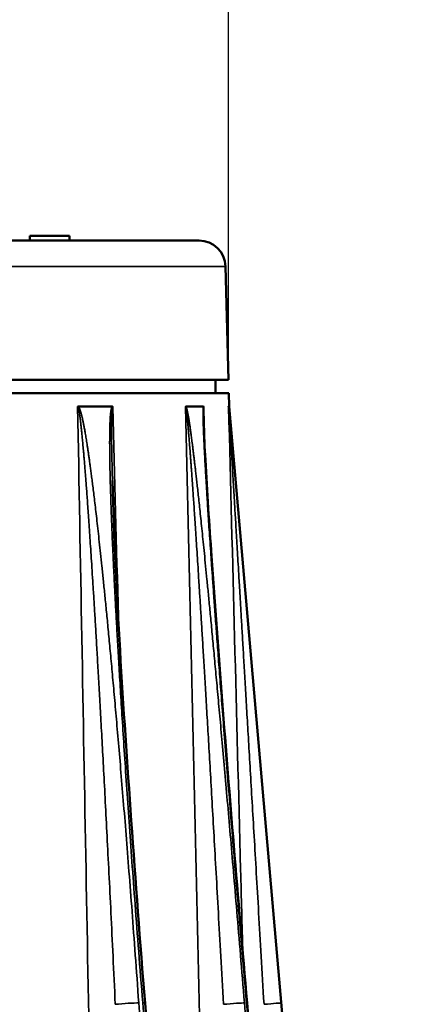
# Model space of a CAD drawing. Header units: millimetres. Extents: x 40 to 2195, y 40 to 1687.
# Tile 165 of 185: x 1602 to 1631, y 873 to 947. Entities that reach past the tile are written whole.
import ezdxf

# ---------------------------------------------------------------- set-up
doc = ezdxf.new("R2010")
doc.units = ezdxf.units.MM
doc.header["$LTSCALE"] = 8
for name, color, linetype, lineweight in [('Dimension (ISO)', 7, 'Continuous', 25), ('Visible (ISO)', 7, 'Continuous', 50), ('Visible Narrow (ISO)', 7, 'Continuous', 35)]:
    doc.layers.add(name, color=color, linetype=linetype, lineweight=lineweight)
doc.styles.add('Note Text (ANSI)', font='tahoma.ttf')
doc.dimstyles.new('Default (ISO)', dxfattribs={"dimscale": 8, "dimtxt": 1, "dimasz": 2.5, "dimexe": 3.175, "dimexo": 0, "dimgap": 0.762, "dimtad": 1, "dimrnd": 1e-08, "dimzin": 0, "dimdsep": 46, "dimtxsty": 'Note Text (ANSI)', "dimcen": 0.09, "dimdle": 10, "dimclrd": 1, "dimclre": 1, "dimclrt": 1, "dimazin": 0, "dimtfac": 3.5052, "dimtmove": 0, "dimatfit": 3, "dimfxl": 1, "dimtolj": 1, "dimtzin": 0, "dimlwd": -1, "dimlwe": -1, "dimarcsym": 0})

# ---------------------------------------------------------------- blocks, each defined once
blk = doc.blocks.new('*D15')
at = {"layer": 'Defpoints', "color": 0, "transparency": 16777216}
for p in [(1617.884, 1121.852), (1468.421, 938.244), (1617.884, 919.718)]:
    blk.add_point(p, dxfattribs=at)
at = {"layer": 'Dimension (ISO)', "color": 1, "transparency": 16777216}
for p, q in [((1468.421, 938.244), (1468.421, 1147.252)), ((1617.884, 919.718), (1617.884, 1147.252)), ((1488.421, 1121.852), (1597.884, 1121.852))]:
    blk.add_line(p, q, dxfattribs=at)
for points in [[(1488.421, 1125.186), (1488.421, 1118.519), (1468.421, 1121.852)], [(1597.884, 1125.186), (1597.884, 1118.519), (1617.884, 1121.852)]]:
    blk.add_solid(points, dxfattribs=at)
at = {"layer": 'Dimension (ISO)', "color": 1, "transparency": 16777216, "insert": (1490.908, 1138.415), "char_height": 8, "attachment_point": 1, "style": 'Note Text (ANSI)'}
blk.add_mtext('\\A1;149.46 mm [5.884 in]', dxfattribs=at)

msp = doc.modelspace()

# ---------------------------------------------------------------- linework, layer by layer
at = {"layer": 'Visible (ISO)'}
for p, q in [((1602.91, 930.568), (1605.91, 930.568)), ((1602.91, 930.218), (1602.91, 930.568)), ((1605.91, 930.218), (1605.91, 930.568)), ((1615.66, 930.218), (1598.266, 930.218)), ((1617.66, 928.27), (1617.884, 919.718)), ((1617.884, 919.718), (1599.011, 919.718)), ((1616.91, 919.718), (1616.91, 918.718)), ((1617.91, 918.718), (1598.863, 918.718)), ((1617.91, 918.718), (1617.936, 917.718)), ((1609.113, 917.718), (1606.581, 917.718)), ((1615.993, 917.718), (1614.683, 917.718)), ((1617.893, 917.718), (1617.936, 917.718)), ((1617.936, 917.718), (1630.891, 768.934))]:
    msp.add_line(p, q, dxfattribs=at)
msp.add_arc((1615.66, 928.218), 2, 1.5, 90, dxfattribs=at)
for points, knots in [([(1606.521, 917.678), (1606.526, 917.687), (1606.532, 917.695), (1606.538, 917.701), (1606.54, 917.702), (1606.542, 917.703), (1606.543, 917.705), (1606.548, 917.709), (1606.553, 917.712), (1606.559, 917.714), (1606.566, 917.716), (1606.574, 917.718), (1606.581, 917.718)], [0, 0, 0, 0, 0.3333333, 0.3333333, 0.3333333, 0.4159276, 0.4159276, 0.4159276, 0.6666667, 0.6666667, 0.6666667, 1, 1, 1, 1]), ([(1609.113, 917.718), (1609.116, 917.718), (1609.118, 917.717), (1609.12, 917.717), (1609.129, 917.716), (1609.136, 917.713), (1609.143, 917.708), (1609.148, 917.705), (1609.153, 917.7), (1609.158, 917.694), (1609.161, 917.69), (1609.165, 917.684), (1609.168, 917.678)], [0, 0, 0, 0, 0.111942, 0.111942, 0.111942, 0.5, 0.5, 0.5, 0.773574, 0.773574, 0.773574, 1, 1, 1, 1]), ([(1614.65, 917.678), (1614.653, 917.687), (1614.656, 917.695), (1614.659, 917.701), (1614.66, 917.702), (1614.661, 917.704), (1614.662, 917.705), (1614.665, 917.709), (1614.668, 917.712), (1614.671, 917.714), (1614.674, 917.716), (1614.679, 917.718), (1614.683, 917.718)], [0, 0, 0, 0, 0.333333, 0.333333, 0.333333, 0.420684, 0.420684, 0.420684, 0.666667, 0.666667, 0.666667, 1, 1, 1, 1]), ([(1615.993, 917.718), (1615.995, 917.718), (1615.996, 917.717), (1615.997, 917.717), (1616.001, 917.716), (1616.005, 917.713), (1616.008, 917.708), (1616.011, 917.705), (1616.013, 917.7), (1616.015, 917.694), (1616.017, 917.69), (1616.019, 917.684), (1616.02, 917.678)], [0, 0, 0, 0, 0.111933, 0.111933, 0.111933, 0.5, 0.5, 0.5, 0.773567, 0.773567, 0.773567, 1, 1, 1, 1]), ([(1617.89, 917.678), (1617.89, 917.687), (1617.891, 917.695), (1617.891, 917.701), (1617.891, 917.702), (1617.891, 917.704), (1617.891, 917.705), (1617.891, 917.709), (1617.892, 917.712), (1617.892, 917.714), (1617.892, 917.716), (1617.893, 917.718), (1617.893, 917.718)], [0, 0, 0, 0, 0.333333, 0.333333, 0.333333, 0.420987, 0.420987, 0.420987, 0.666667, 0.666667, 0.666667, 1, 1, 1, 1]), ([(1616.015, 916.463), (1616.04, 915.553), (1616.089, 914.618), (1616.271, 911.279), (1616.434, 908.857), (1617.107, 899.174), (1617.683, 891.896), (1618.605, 880.67), (1618.938, 876.718), (1619.28, 872.766)], [0, 0, 0, 0, 0.282747, 0.282747, 1.013155, 1.013155, 3.203674, 3.203674, 4.393809, 4.393809, 4.393809, 4.393809]), ([(1609.142, 912.128), (1609.369, 903.633), (1609.962, 895.069), (1610.882, 881.939), (1611.228, 877.348), (1611.594, 872.757)], [0, 0, 0, 0, 2.571777, 2.571777, 3.954216, 3.954216, 3.954216, 3.954216])]:
    msp.add_open_spline(points, degree=3, knots=knots, dxfattribs=at)
for points in [[(1599.317, 872.742), (1601.63, 838.588), (1603.941, 804.435), (1606.252, 770.281)], [(1611.594, 872.757), (1614.318, 838.604), (1617.04, 804.45), (1619.761, 770.296)], [(1619.28, 872.766), (1622.228, 838.612), (1625.175, 804.459), (1628.121, 770.305)]]:
    msp.add_open_spline(points, degree=3, dxfattribs=at)
at = {"layer": 'Visible Narrow (ISO)'}
for p, q in [((1617.66, 928.27), (1599.701, 928.27)), ((1617.002, 881.618), (1617.002, 881.618))]:
    msp.add_line(p, q, dxfattribs=at)
for centre, major_axis, ratio, start_param, end_param in [((1610.005, 872.654), (1.297, 0.092), 0.050884, 0.52593, 2.09221), ((1610.298, 872.654), (1.296, 0.103), 0.035826, 6.283185, 6.801221), ((1617.833, 872.654), (1.296, 0.106), 0.030839, 0.264676, 1.830957), ((1617.984, 872.654), (1.295, 0.112), 0.014045, 6.283185, 6.540243), ((1620.554, 872.654), (1.295, 0.113), 0.008694, 0.003759, 1.57004)]:
    msp.add_ellipse(centre, major_axis=major_axis, ratio=ratio, start_param=start_param, end_param=end_param, dxfattribs=at)
for points, knots in [([(1606.521, 917.678), (1606.731, 906.142), (1606.942, 894.478), (1607.154, 882.793), (1607.365, 871.108), (1607.577, 859.401), (1607.795, 847.354), (1608.013, 835.307), (1608.237, 822.92), (1608.468, 810.144), (1608.699, 797.368), (1608.937, 784.203), (1609.181, 770.665)], [0, 0, 0, 0, 0.25, 0.25, 0.25, 0.5, 0.5, 0.5, 0.75, 0.75, 0.75, 1, 1, 1, 1]), ([(1609.113, 917.718), (1609.104, 917.703), (1609.096, 917.684), (1609.088, 917.664), (1609.081, 917.644), (1609.074, 917.623), (1609.068, 917.599), (1609.062, 917.575), (1609.056, 917.55), (1609.05, 917.522), (1609.045, 917.494), (1609.039, 917.464), (1609.034, 917.432), (1609.029, 917.399), (1609.024, 917.365), (1609.019, 917.327), (1609.014, 917.29), (1609.01, 917.25), (1609.005, 917.208), (1609.001, 917.165), (1608.997, 917.121), (1608.993, 917.073), (1608.989, 917.026), (1608.985, 916.977), (1608.981, 916.925), (1608.978, 916.873), (1608.974, 916.819), (1608.971, 916.762), (1608.968, 916.705), (1608.965, 916.645), (1608.962, 916.582), (1608.959, 916.52), (1608.956, 916.454), (1608.954, 916.385), (1608.951, 916.316), (1608.949, 916.244), (1608.947, 916.169), (1608.945, 916.093), (1608.943, 916.015), (1608.942, 915.932), (1608.94, 915.848), (1608.938, 915.761), (1608.937, 915.669), (1608.936, 915.577), (1608.935, 915.48), (1608.934, 915.377), (1608.934, 915.274), (1608.933, 915.165), (1608.933, 915.05), (1608.933, 914.935), (1608.933, 914.813), (1608.934, 914.686), (1608.934, 914.558), (1608.935, 914.425), (1608.937, 914.286), (1608.938, 914.147), (1608.94, 914.004), (1608.942, 913.857), (1608.944, 913.711), (1608.946, 913.561), (1608.949, 913.408), (1608.951, 913.256), (1608.954, 913.1), (1608.958, 912.939), (1608.961, 912.778), (1608.965, 912.613), (1608.969, 912.442), (1608.973, 912.27), (1608.978, 912.093), (1608.983, 911.909), (1608.988, 911.724), (1608.994, 911.533), (1609, 911.332), (1609.006, 911.132), (1609.013, 910.923), (1609.02, 910.704), (1609.027, 910.485), (1609.035, 910.256), (1609.044, 910.016), (1609.052, 909.776), (1609.062, 909.525), (1609.072, 909.26), (1609.082, 908.996), (1609.093, 908.719), (1609.105, 908.429), (1609.117, 908.138), (1609.13, 907.834), (1609.144, 907.515), (1609.158, 907.196), (1609.173, 906.862), (1609.189, 906.513), (1609.205, 906.164), (1609.222, 905.8), (1609.24, 905.419), (1609.258, 905.039), (1609.278, 904.643), (1609.299, 904.23), (1609.32, 903.817), (1609.342, 903.387), (1609.365, 902.939), (1609.389, 902.49), (1609.414, 902.023), (1609.441, 901.532), (1609.468, 901.042), (1609.497, 900.528), (1609.527, 899.985), (1609.558, 899.442), (1609.591, 898.871), (1609.627, 898.267), (1609.663, 897.662), (1609.701, 897.025), (1609.743, 896.348), (1609.784, 895.671), (1609.829, 894.955), (1609.877, 894.197), (1609.925, 893.438), (1609.976, 892.637), (1610.031, 891.802), (1610.086, 890.967), (1610.144, 890.098), (1610.205, 889.201), (1610.266, 888.304), (1610.33, 887.378), (1610.397, 886.417), (1610.465, 885.456), (1610.536, 884.46), (1610.611, 883.422), (1610.686, 882.384), (1610.765, 881.304), (1610.85, 880.177), (1610.934, 879.05), (1611.023, 877.877), (1611.118, 876.643), (1611.213, 875.41), (1611.315, 874.116), (1611.422, 872.767)], [0.0000009, 0.0000009, 0.0000009, 0.0000009, 0.0222222, 0.0222222, 0.0222222, 0.0444444, 0.0444444, 0.0444444, 0.0666667, 0.0666667, 0.0666667, 0.0888889, 0.0888889, 0.0888889, 0.1111111, 0.1111111, 0.1111111, 0.1333333, 0.1333333, 0.1333333, 0.1555556, 0.1555556, 0.1555556, 0.1777778, 0.1777778, 0.1777778, 0.2, 0.2, 0.2, 0.2222222, 0.2222222, 0.2222222, 0.2444444, 0.2444444, 0.2444444, 0.2666667, 0.2666667, 0.2666667, 0.2888889, 0.2888889, 0.2888889, 0.3111111, 0.3111111, 0.3111111, 0.3333333, 0.3333333, 0.3333333, 0.3555556, 0.3555556, 0.3555556, 0.3777778, 0.3777778, 0.3777778, 0.4, 0.4, 0.4, 0.4222222, 0.4222222, 0.4222222, 0.4444444, 0.4444444, 0.4444444, 0.4666667, 0.4666667, 0.4666667, 0.4888889, 0.4888889, 0.4888889, 0.5111111, 0.5111111, 0.5111111, 0.5333333, 0.5333333, 0.5333333, 0.5555556, 0.5555556, 0.5555556, 0.5777778, 0.5777778, 0.5777778, 0.6, 0.6, 0.6, 0.6222222, 0.6222222, 0.6222222, 0.6444444, 0.6444444, 0.6444444, 0.6666667, 0.6666667, 0.6666667, 0.6888889, 0.6888889, 0.6888889, 0.7111111, 0.7111111, 0.7111111, 0.7333333, 0.7333333, 0.7333333, 0.7555556, 0.7555556, 0.7555556, 0.7777778, 0.7777778, 0.7777778, 0.8, 0.8, 0.8, 0.8222222, 0.8222222, 0.8222222, 0.8444444, 0.8444444, 0.8444444, 0.8666667, 0.8666667, 0.8666667, 0.8888889, 0.8888889, 0.8888889, 0.9111111, 0.9111111, 0.9111111, 0.9333333, 0.9333333, 0.9333333, 0.9555556, 0.9555556, 0.9555556, 0.9777778, 0.9777778, 0.9777778, 1, 1, 1, 1]), ([(1609.168, 917.678), (1609.162, 917.678), (1609.151, 917.668), (1609.137, 917.626), (1609.126, 917.568), (1609.117, 917.499), (1609.109, 917.419), (1609.102, 917.326), (1609.095, 917.218), (1609.09, 917.094), (1609.085, 916.957), (1609.082, 916.806), (1609.079, 916.64), (1609.076, 916.458), (1609.075, 916.258), (1609.074, 916.038), (1609.075, 915.798), (1609.076, 915.532), (1609.079, 915.235), (1609.083, 914.902), (1609.088, 914.533), (1609.095, 914.128), (1609.104, 913.696), (1609.114, 913.248), (1609.125, 912.778), (1609.134, 912.4), (1609.14, 912.177), (1609.142, 912.128)], [0, 0, 0, 0, 0.0212766, 0.0425532, 0.0638298, 0.0851064, 0.106383, 0.1276596, 0.1489362, 0.1702128, 0.1914894, 0.212766, 0.2340426, 0.2553191, 0.2765957, 0.2978723, 0.3191489, 0.3404255, 0.3617021, 0.3829787, 0.4042553, 0.4255319, 0.4468085, 0.4680851, 0.4893617, 0.5106383, 0.5166078, 0.5166078, 0.5166078, 0.5166078]), ([(1614.65, 917.678), (1614.913, 906.142), (1615.179, 894.478), (1615.445, 882.793), (1615.711, 871.108), (1615.978, 859.401), (1616.252, 847.354), (1616.526, 835.307), (1616.807, 822.92), (1617.097, 810.144), (1617.165, 807.171), (1617.233, 804.177), (1617.301, 801.163)], [0, 0, 0, 0, 0.25, 0.25, 0.25, 0.5, 0.5, 0.5, 0.75, 0.75, 0.75, 0.8081727, 0.8081727, 0.8081727, 0.8081727]), ([(1619.082, 872.767), (1618.98, 874.022), (1618.781, 876.428), (1618.507, 879.705), (1618.252, 882.708), (1618.014, 885.474), (1617.79, 888.05), (1617.578, 890.453), (1617.382, 892.656), (1617.201, 894.656), (1617.035, 896.481), (1616.88, 898.155), (1616.737, 899.692), (1616.603, 901.104), (1616.48, 902.4), (1616.365, 903.591), (1616.257, 904.688), (1616.157, 905.701), (1616.063, 906.641), (1615.974, 907.519), (1615.89, 908.339), (1615.811, 909.102), (1615.737, 909.808), (1615.668, 910.457), (1615.604, 911.049), (1615.545, 911.586), (1615.491, 912.074), (1615.441, 912.518), (1615.395, 912.921), (1615.352, 913.288), (1615.312, 913.625), (1615.275, 913.935), (1615.24, 914.224), (1615.207, 914.494), (1615.176, 914.747), (1615.145, 914.983), (1615.117, 915.205), (1615.09, 915.411), (1615.064, 915.604), (1615.039, 915.783), (1615.016, 915.951), (1614.994, 916.107), (1614.973, 916.252), (1614.953, 916.387), (1614.934, 916.513), (1614.915, 916.629), (1614.898, 916.737), (1614.882, 916.837), (1614.866, 916.93), (1614.851, 917.016), (1614.837, 917.096), (1614.823, 917.17), (1614.809, 917.24), (1614.796, 917.305), (1614.783, 917.366), (1614.771, 917.424), (1614.758, 917.48), (1614.744, 917.534), (1614.73, 917.585), (1614.716, 917.634), (1614.7, 917.679), (1614.689, 917.706), (1614.683, 917.718)], [0, 0, 0, 0, 0.0166667, 0.0333333, 0.05, 0.0666667, 0.0833333, 0.1, 0.1166667, 0.1333333, 0.15, 0.1666667, 0.1833333, 0.2, 0.2166667, 0.2333333, 0.25, 0.2666667, 0.2833333, 0.3, 0.3166667, 0.3333333, 0.35, 0.3666667, 0.3833333, 0.4, 0.4166667, 0.4333333, 0.45, 0.4666667, 0.4833333, 0.5, 0.5166667, 0.5333333, 0.55, 0.5666667, 0.5833333, 0.6, 0.6166667, 0.6333333, 0.65, 0.6666667, 0.6833333, 0.7, 0.7166667, 0.7333333, 0.75, 0.7666667, 0.7833333, 0.8, 0.8166667, 0.8333333, 0.85, 0.8666667, 0.8833333, 0.9, 0.9166667, 0.9333333, 0.95, 0.9666667, 0.9833333, 1, 1, 1, 1]), ([(1615.993, 917.718), (1615.99, 917.703), (1615.987, 917.684), (1615.984, 917.664), (1615.981, 917.644), (1615.979, 917.623), (1615.977, 917.599), (1615.975, 917.575), (1615.974, 917.55), (1615.972, 917.522), (1615.971, 917.494), (1615.97, 917.464), (1615.969, 917.432), (1615.968, 917.399), (1615.967, 917.365), (1615.967, 917.327), (1615.966, 917.29), (1615.966, 917.25), (1615.966, 917.208), (1615.965, 917.165), (1615.966, 917.121), (1615.966, 917.073), (1615.966, 917.026), (1615.967, 916.977), (1615.967, 916.925), (1615.968, 916.873), (1615.969, 916.819), (1615.97, 916.762), (1615.971, 916.705), (1615.973, 916.645), (1615.974, 916.582), (1615.976, 916.52), (1615.978, 916.454), (1615.98, 916.385), (1615.982, 916.316), (1615.984, 916.244), (1615.986, 916.169), (1615.989, 916.093), (1615.992, 916.015), (1615.995, 915.932), (1615.998, 915.848), (1616.001, 915.761), (1616.005, 915.669), (1616.009, 915.577), (1616.013, 915.48), (1616.018, 915.377), (1616.022, 915.274), (1616.027, 915.165), (1616.032, 915.05), (1616.038, 914.935), (1616.043, 914.813), (1616.05, 914.686), (1616.056, 914.558), (1616.063, 914.425), (1616.07, 914.286), (1616.077, 914.147), (1616.085, 914.004), (1616.092, 913.857), (1616.1, 913.711), (1616.108, 913.561), (1616.117, 913.408), (1616.125, 913.256), (1616.134, 913.1), (1616.143, 912.939), (1616.153, 912.778), (1616.162, 912.613), (1616.172, 912.442), (1616.182, 912.27), (1616.193, 912.093), (1616.204, 911.909), (1616.215, 911.724), (1616.227, 911.533), (1616.239, 911.332), (1616.251, 911.132), (1616.264, 910.923), (1616.278, 910.704), (1616.292, 910.485), (1616.307, 910.256), (1616.322, 910.016), (1616.337, 909.776), (1616.354, 909.525), (1616.371, 909.26), (1616.388, 908.996), (1616.407, 908.719), (1616.426, 908.429), (1616.446, 908.138), (1616.466, 907.834), (1616.488, 907.515), (1616.51, 907.196), (1616.533, 906.862), (1616.557, 906.513), (1616.581, 906.164), (1616.606, 905.8), (1616.633, 905.419), (1616.66, 905.039), (1616.688, 904.643), (1616.717, 904.23), (1616.747, 903.817), (1616.778, 903.387), (1616.81, 902.939), (1616.843, 902.49), (1616.877, 902.023), (1616.913, 901.532), (1616.949, 901.042), (1616.987, 900.528), (1617.028, 899.985), (1617.069, 899.442), (1617.111, 898.871), (1617.157, 898.267), (1617.203, 897.662), (1617.252, 897.025), (1617.304, 896.348), (1617.356, 895.671), (1617.411, 894.955), (1617.47, 894.197), (1617.529, 893.438), (1617.592, 892.637), (1617.658, 891.802), (1617.724, 890.966), (1617.794, 890.098), (1617.866, 889.201), (1617.938, 888.304), (1618.012, 887.378), (1618.091, 886.417), (1618.169, 885.456), (1618.251, 884.46), (1618.336, 883.422), (1618.422, 882.384), (1618.512, 881.303), (1618.606, 880.177), (1618.701, 879.05), (1618.8, 877.877), (1618.904, 876.643), (1619.009, 875.41), (1619.12, 874.116), (1619.237, 872.767)], [0.0000009, 0.0000009, 0.0000009, 0.0000009, 0.0222222, 0.0222222, 0.0222222, 0.0444444, 0.0444444, 0.0444444, 0.0666667, 0.0666667, 0.0666667, 0.0888889, 0.0888889, 0.0888889, 0.1111111, 0.1111111, 0.1111111, 0.1333333, 0.1333333, 0.1333333, 0.1555556, 0.1555556, 0.1555556, 0.1777778, 0.1777778, 0.1777778, 0.2, 0.2, 0.2, 0.2222222, 0.2222222, 0.2222222, 0.2444444, 0.2444444, 0.2444444, 0.2666667, 0.2666667, 0.2666667, 0.2888889, 0.2888889, 0.2888889, 0.3111111, 0.3111111, 0.3111111, 0.3333333, 0.3333333, 0.3333333, 0.3555556, 0.3555556, 0.3555556, 0.3777778, 0.3777778, 0.3777778, 0.4, 0.4, 0.4, 0.4222222, 0.4222222, 0.4222222, 0.4444444, 0.4444444, 0.4444444, 0.4666667, 0.4666667, 0.4666667, 0.4888889, 0.4888889, 0.4888889, 0.5111111, 0.5111111, 0.5111111, 0.5333333, 0.5333333, 0.5333333, 0.5555556, 0.5555556, 0.5555556, 0.5777778, 0.5777778, 0.5777778, 0.6, 0.6, 0.6, 0.6222222, 0.6222222, 0.6222222, 0.6444444, 0.6444444, 0.6444444, 0.6666667, 0.6666667, 0.6666667, 0.6888889, 0.6888889, 0.6888889, 0.7111111, 0.7111111, 0.7111111, 0.7333333, 0.7333333, 0.7333333, 0.7555556, 0.7555556, 0.7555556, 0.7777778, 0.7777778, 0.7777778, 0.8, 0.8, 0.8, 0.8222222, 0.8222222, 0.8222222, 0.8444444, 0.8444444, 0.8444444, 0.8666667, 0.8666667, 0.8666667, 0.8888889, 0.8888889, 0.8888889, 0.9111111, 0.9111111, 0.9111111, 0.9333333, 0.9333333, 0.9333333, 0.9555556, 0.9555556, 0.9555556, 0.9777778, 0.9777778, 0.9777778, 1, 1, 1, 1]), ([(1616.02, 917.678), (1616.018, 917.678), (1616.013, 917.668), (1616.007, 917.626), (1616.004, 917.568), (1616.001, 917.499), (1616, 917.419), (1616, 917.326), (1616, 917.218), (1616.002, 917.094), (1616.004, 916.957), (1616.007, 916.806), (1616.01, 916.643), (1616.014, 916.524), (1616.015, 916.463)], [0, 0, 0, 0, 0.0212766, 0.0425532, 0.0638298, 0.0851064, 0.106383, 0.1276596, 0.1489362, 0.1702128, 0.1914894, 0.212766, 0.2340426, 0.2544615, 0.2544615, 0.2544615, 0.2544615]), ([(1617.89, 917.678), (1618.189, 906.142), (1618.491, 894.478), (1618.793, 882.793), (1618.847, 880.716), (1618.901, 878.639), (1618.955, 876.559)], [0, 0, 0, 0, 0.25, 0.25, 0.25, 0.2944313, 0.2944313, 0.2944313, 0.2944313]), ([(1621.849, 872.767), (1621.74, 874.022), (1621.531, 876.427), (1621.245, 879.705), (1620.984, 882.707), (1620.743, 885.472), (1620.519, 888.049), (1620.309, 890.451), (1620.117, 892.654), (1619.943, 894.654), (1619.784, 896.479), (1619.637, 898.153), (1619.503, 899.691), (1619.38, 901.102), (1619.266, 902.398), (1619.162, 903.59), (1619.066, 904.687), (1618.977, 905.7), (1618.895, 906.64), (1618.818, 907.518), (1618.745, 908.338), (1618.678, 909.101), (1618.616, 909.808), (1618.558, 910.456), (1618.506, 911.048), (1618.458, 911.586), (1618.415, 912.074), (1618.376, 912.518), (1618.34, 912.921), (1618.307, 913.289), (1618.277, 913.625), (1618.249, 913.936), (1618.223, 914.224), (1618.199, 914.494), (1618.176, 914.747), (1618.154, 914.984), (1618.134, 915.205), (1618.115, 915.412), (1618.098, 915.604), (1618.081, 915.784), (1618.066, 915.951), (1618.052, 916.107), (1618.038, 916.252), (1618.026, 916.387), (1618.014, 916.513), (1618.003, 916.629), (1617.993, 916.737), (1617.983, 916.838), (1617.974, 916.93), (1617.966, 917.016), (1617.958, 917.096), (1617.951, 917.171), (1617.944, 917.24), (1617.938, 917.305), (1617.932, 917.366), (1617.926, 917.424), (1617.92, 917.48), (1617.914, 917.534), (1617.909, 917.585), (1617.903, 917.634), (1617.898, 917.679), (1617.895, 917.706), (1617.893, 917.718)], [0, 0, 0, 0, 0.0166667, 0.0333333, 0.05, 0.0666667, 0.0833333, 0.1, 0.1166667, 0.1333333, 0.15, 0.1666667, 0.1833333, 0.2, 0.2166667, 0.2333333, 0.25, 0.2666667, 0.2833333, 0.3, 0.3166667, 0.3333333, 0.35, 0.3666667, 0.3833333, 0.4, 0.4166667, 0.4333333, 0.45, 0.4666667, 0.4833333, 0.5, 0.5166667, 0.5333333, 0.55, 0.5666667, 0.5833333, 0.6, 0.6166667, 0.6333333, 0.65, 0.6666667, 0.6833333, 0.7, 0.7166667, 0.7333333, 0.75, 0.7666667, 0.7833333, 0.8, 0.8166667, 0.8333333, 0.85, 0.8666667, 0.8833333, 0.9, 0.9166667, 0.9333333, 0.95, 0.9666667, 0.9833333, 1, 1, 1, 1]), ([(1604.18, 770.306), (1603.538, 781.914), (1602.901, 793.448), (1602.268, 804.906), (1601.635, 816.363), (1601.006, 827.745), (1600.381, 839.055), (1599.756, 850.365), (1599.135, 861.603), (1598.518, 872.767)], [0, 0, 0, 0, 0.333333, 0.333333, 0.333333, 0.666667, 0.666667, 0.666667, 1, 1, 1, 1]), ([(1598.939, 872.767), (1599.696, 861.603), (1600.458, 850.365), (1601.225, 839.055), (1601.991, 827.745), (1602.763, 816.363), (1603.539, 804.906), (1604.316, 793.448), (1605.097, 781.914), (1605.883, 770.306)], [0, 0, 0, 0, 0.3333333, 0.3333333, 0.3333333, 0.6666667, 0.6666667, 0.6666667, 1, 1, 1, 1]), ([(1618.391, 770.306), (1617.568, 781.914), (1616.75, 793.448), (1615.938, 804.906), (1615.125, 816.363), (1614.318, 827.745), (1613.516, 839.055), (1612.714, 850.365), (1611.917, 861.603), (1611.125, 872.767)], [0, 0, 0, 0, 0.333333, 0.333333, 0.333333, 0.666667, 0.666667, 0.666667, 1, 1, 1, 1]), ([(1611.422, 872.767), (1612.313, 861.603), (1613.21, 850.365), (1614.112, 839.055), (1615.015, 827.745), (1615.923, 816.363), (1616.836, 804.906), (1617.75, 793.448), (1618.67, 781.914), (1619.595, 770.306)], [0, 0, 0, 0, 0.3333333, 0.3333333, 0.3333333, 0.6666667, 0.6666667, 0.6666667, 1, 1, 1, 1]), ([(1627.458, 770.306), (1626.509, 781.914), (1625.567, 793.448), (1624.63, 804.906), (1623.694, 816.363), (1622.763, 827.745), (1621.839, 839.055), (1620.914, 850.365), (1619.995, 861.603), (1619.082, 872.767)], [0, 0, 0, 0, 0.333333, 0.333333, 0.333333, 0.666667, 0.666667, 0.666667, 1, 1, 1, 1]), ([(1619.237, 872.767), (1620.201, 861.603), (1621.171, 850.365), (1622.148, 839.055), (1623.124, 827.745), (1624.107, 816.363), (1625.096, 804.906), (1626.085, 793.448), (1627.08, 781.914), (1628.081, 770.306)], [0, 0, 0, 0, 0.3333333, 0.3333333, 0.3333333, 0.6666667, 0.6666667, 0.6666667, 1, 1, 1, 1]), ([(1630.763, 770.306), (1629.754, 781.914), (1628.751, 793.448), (1627.754, 804.906), (1626.757, 816.363), (1625.767, 827.745), (1624.783, 839.055), (1623.799, 850.365), (1622.821, 861.603), (1621.849, 872.767)], [0, 0, 0, 0, 0.333333, 0.333333, 0.333333, 0.666667, 0.666667, 0.666667, 1, 1, 1, 1])]:
    msp.add_open_spline(points, degree=3, knots=knots, dxfattribs=at)
for points in [[(1609.355, 872.665), (1609.297, 873.919), (1609.184, 876.323), (1609.026, 879.597), (1608.877, 882.598), (1608.737, 885.362), (1608.604, 887.937), (1608.477, 890.338), (1608.359, 892.541), (1608.249, 894.541), (1608.147, 896.367), (1608.051, 898.041), (1607.962, 899.579), (1607.879, 900.991), (1607.801, 902.288), (1607.728, 903.48), (1607.659, 904.578), (1607.595, 905.593), (1607.534, 906.534), (1607.477, 907.412), (1607.422, 908.233), (1607.37, 908.997), (1607.32, 909.704), (1607.274, 910.354), (1607.231, 910.948), (1607.192, 911.487), (1607.155, 911.976), (1607.121, 912.421), (1607.089, 912.826), (1607.06, 913.194), (1607.032, 913.532), (1607.006, 913.843), (1606.982, 914.132), (1606.958, 914.403), (1606.936, 914.656), (1606.914, 914.893), (1606.894, 915.115), (1606.874, 915.322), (1606.855, 915.515), (1606.837, 915.695), (1606.82, 915.863), (1606.804, 916.019), (1606.788, 916.165), (1606.773, 916.301), (1606.759, 916.427), (1606.745, 916.544), (1606.732, 916.652), (1606.719, 916.753), (1606.707, 916.846), (1606.695, 916.932), (1606.684, 917.012), (1606.673, 917.087), (1606.662, 917.156), (1606.652, 917.222), (1606.641, 917.283), (1606.631, 917.341), (1606.62, 917.397), (1606.609, 917.451), (1606.598, 917.502), (1606.585, 917.551), (1606.572, 917.596), (1606.557, 917.637), (1606.54, 917.669), (1606.528, 917.678), (1606.521, 917.678)], [(1611.125, 872.767), (1611.035, 874.022), (1610.862, 876.427), (1610.617, 879.705), (1610.386, 882.707), (1610.168, 885.472), (1609.959, 888.049), (1609.759, 890.451), (1609.572, 892.654), (1609.397, 894.654), (1609.235, 896.479), (1609.082, 898.153), (1608.939, 899.691), (1608.805, 901.102), (1608.679, 902.398), (1608.561, 903.59), (1608.451, 904.687), (1608.346, 905.7), (1608.247, 906.64), (1608.152, 907.518), (1608.062, 908.338), (1607.976, 909.101), (1607.895, 909.807), (1607.819, 910.456), (1607.748, 911.048), (1607.681, 911.586), (1607.62, 912.074), (1607.563, 912.518), (1607.51, 912.921), (1607.46, 913.289), (1607.414, 913.625), (1607.37, 913.936), (1607.329, 914.224), (1607.289, 914.494), (1607.25, 914.747), (1607.214, 914.984), (1607.179, 915.205), (1607.145, 915.412), (1607.113, 915.604), (1607.082, 915.784), (1607.052, 915.951), (1607.024, 916.107), (1606.996, 916.252), (1606.97, 916.387), (1606.945, 916.513), (1606.921, 916.629), (1606.897, 916.737), (1606.875, 916.838), (1606.854, 916.93), (1606.833, 917.016), (1606.813, 917.096), (1606.794, 917.171), (1606.775, 917.24), (1606.756, 917.305), (1606.737, 917.366), (1606.718, 917.424), (1606.699, 917.48), (1606.679, 917.534), (1606.658, 917.585), (1606.635, 917.634), (1606.61, 917.679), (1606.592, 917.706), (1606.581, 917.718)], [(1609.59, 901.889), (1609.45, 907.121), (1609.309, 912.388), (1609.168, 917.678)], [(1617.496, 872.665), (1617.428, 873.919), (1617.297, 876.323), (1617.115, 879.598), (1616.947, 882.599), (1616.791, 885.363), (1616.644, 887.938), (1616.505, 890.34), (1616.377, 892.542), (1616.259, 894.543), (1616.151, 896.369), (1616.051, 898.043), (1615.958, 899.581), (1615.871, 900.993), (1615.792, 902.29), (1615.717, 903.482), (1615.649, 904.58), (1615.584, 905.594), (1615.524, 906.535), (1615.467, 907.413), (1615.414, 908.234), (1615.363, 908.998), (1615.316, 909.705), (1615.273, 910.355), (1615.232, 910.948), (1615.195, 911.487), (1615.161, 911.976), (1615.129, 912.421), (1615.1, 912.825), (1615.074, 913.194), (1615.049, 913.531), (1615.026, 913.842), (1615.004, 914.131), (1614.984, 914.402), (1614.964, 914.656), (1614.946, 914.893), (1614.928, 915.114), (1614.911, 915.322), (1614.896, 915.515), (1614.881, 915.695), (1614.866, 915.863), (1614.853, 916.019), (1614.84, 916.165), (1614.828, 916.3), (1614.817, 916.426), (1614.806, 916.543), (1614.795, 916.652), (1614.785, 916.752), (1614.776, 916.846), (1614.767, 916.932), (1614.759, 917.012), (1614.751, 917.087), (1614.743, 917.156), (1614.735, 917.222), (1614.728, 917.283), (1614.72, 917.341), (1614.713, 917.397), (1614.705, 917.451), (1614.697, 917.502), (1614.689, 917.551), (1614.681, 917.596), (1614.671, 917.637), (1614.661, 917.669), (1614.654, 917.678), (1614.65, 917.678)], [(1616.118, 914.091), (1616.086, 915.286), (1616.053, 916.481), (1616.02, 917.678)], [(1620.554, 872.665), (1620.481, 873.919), (1620.34, 876.323), (1620.148, 879.597), (1619.972, 882.598), (1619.81, 885.362), (1619.659, 887.937), (1619.518, 890.338), (1619.389, 892.541), (1619.271, 894.541), (1619.164, 896.367), (1619.066, 898.041), (1618.975, 899.579), (1618.892, 900.991), (1618.816, 902.288), (1618.746, 903.481), (1618.681, 904.579), (1618.621, 905.593), (1618.566, 906.534), (1618.514, 907.412), (1618.465, 908.233), (1618.42, 908.997), (1618.378, 909.704), (1618.339, 910.355), (1618.304, 910.948), (1618.272, 911.487), (1618.243, 911.977), (1618.216, 912.421), (1618.192, 912.826), (1618.17, 913.194), (1618.15, 913.532), (1618.131, 913.843), (1618.114, 914.132), (1618.098, 914.403), (1618.082, 914.656), (1618.068, 914.893), (1618.054, 915.115), (1618.042, 915.322), (1618.03, 915.515), (1618.019, 915.695), (1618.009, 915.863), (1617.999, 916.02), (1617.99, 916.165), (1617.982, 916.301), (1617.974, 916.427), (1617.967, 916.544), (1617.96, 916.652), (1617.954, 916.753), (1617.948, 916.846), (1617.942, 916.932), (1617.937, 917.012), (1617.932, 917.087), (1617.928, 917.156), (1617.924, 917.222), (1617.92, 917.283), (1617.916, 917.341), (1617.912, 917.397), (1617.908, 917.451), (1617.905, 917.502), (1617.901, 917.551), (1617.898, 917.596), (1617.895, 917.637), (1617.892, 917.669), (1617.891, 917.678), (1617.89, 917.678)]]:
    msp.add_open_spline(points, degree=3, dxfattribs=at)

# ---------------------------------------------------------------- dimensions: what is measured, and where the dimension line sits
at = {"layer": 'Dimension (ISO)', "color": 1, "true_color": 0xff0000}
dim = msp.add_linear_dim(base=(1617.884, 1121.852), p1=(1468.421, 938.244), p2=(1617.884, 919.718), angle=180, text='<> mm [5.884 in]', dimstyle='Default (ISO)', override={"dimgap": 0.762, "dimdec": 2, "dimpost": '', "dimtol": 0, "dimlim": 0, "dimtp": 0, "dimtm": 0, "dimtdec": 2, "dimtofl": 0, "dimatfit": 1}, dxfattribs=at)
dim.commit()
dim.dimension.update_dxf_attribs({"geometry": '*D15', "text_midpoint": (1543.152, 1121.852), "dimtype": 160})

doc.saveas('drawing.dxf')
